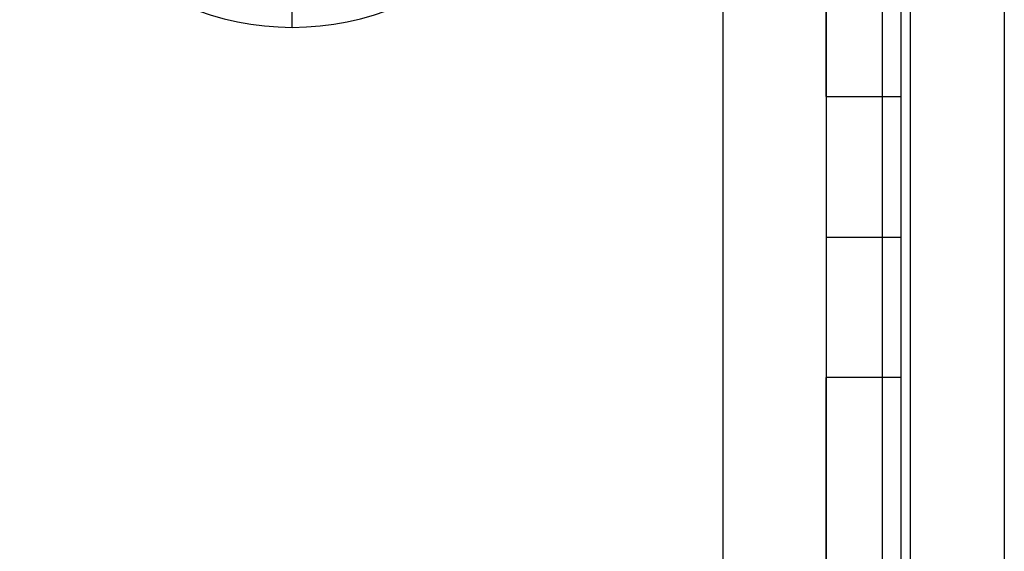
# Model space of a CAD drawing. Header units: millimetres. Extents: x -93 to 0, y 0 to 191.
# Tile 46 of 150: x -10.51 to 0, y 42.69 to 48.37. Entities that reach past the tile are written whole.
import ezdxf

# ---------------------------------------------------------------- set-up
doc = ezdxf.new("R2010")
doc.units = ezdxf.units.MM
doc.layers.add('MAIN-1', color=7, linetype='Continuous')
doc.layers.add('MAIN-2', color=7, linetype='Continuous')

msp = doc.modelspace()

# ---------------------------------------------------------------- linework, layer by layer
at = {"layer": 'MAIN-1'}
for p, q in [((-1, 0), (-1, 187.5)), ((0, 187.5), (0, 0))]:
    msp.add_line(p, q, dxfattribs=at)
for start, end in [(90, 270), (270, 90)]:
    msp.add_arc((-7.6, 51.2), 2.91, start, end, dxfattribs=at)
at = {"layer": 'MAIN-2'}
for p, q in [((-1, 0), (-1, 187.5)), ((-3, 2.2), (-3, 185)), ((-1.9, 183.1), (-1.9, 16.6)), ((-1.3, 23.45), (-1.3, 167.05)), ((-1.9, 47.55), (-1.9, 146.55)), ((-1.1, 47.55), (-1.1, 146.55)), ((-7.6, 48.29), (-7.6, 49.33)), ((-7.6, 48.29), (-7.6, 48.29)), ((-1.9, 47.55), (-1.9, 46.05)), ((-1.9, 47.55), (-1.1, 47.55)), ((-1.1, 46.05), (-1.1, 47.55)), ((-1.9, 46.05), (-1.9, 44.55)), ((-1.9, 46.05), (-1.9, 46.05)), ((-1.9, 46.05), (-1.1, 46.05)), ((-1.1, 46.05), (-1.1, 46.05)), ((-1.1, 44.55), (-1.1, 46.05)), ((-1.9, 27.55), (-1.9, 44.55)), ((-1.1, 44.55), (-1.9, 44.55)), ((-1.1, 27.55), (-1.1, 44.55))]:
    msp.add_line(p, q, dxfattribs=at)

doc.saveas('drawing.dxf')
